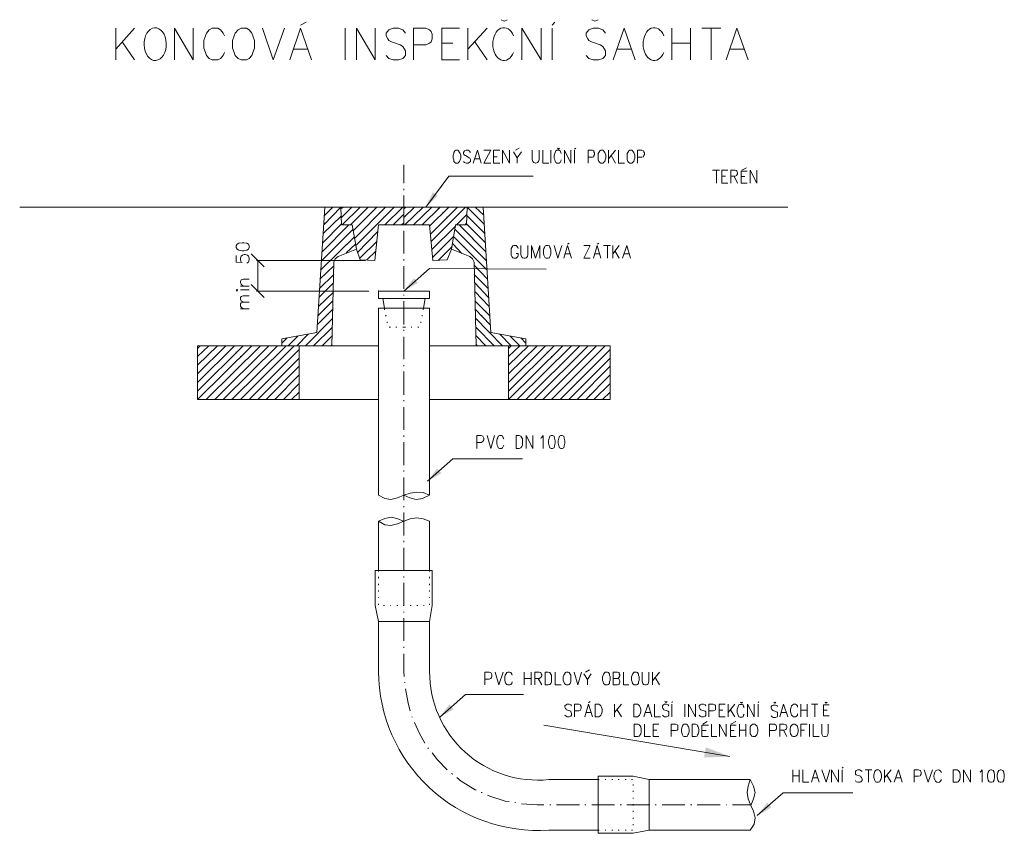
# Model space of a CAD drawing. Header units: millimetres. Extents: x 1 to 417021, y 3 to 99846.
# Tile 50 of 52: x 385778 to 387330, y 94168 to 95450. Entities that reach past the tile are written whole.
import ezdxf

# ---------------------------------------------------------------- set-up
doc = ezdxf.new("R2010")
doc.units = ezdxf.units.MM
doc.layers.add('PDF3_Celobarevné výplně', color=7, linetype='Continuous')
doc.layers.add('PDF3_Geometrie', color=7, linetype='Continuous')

msp = doc.modelspace()

# ---------------------------------------------------------------- linework, layer by layer
at = {"layer": 'PDF3_Celobarevné výplně', "lineweight": 18, "transparency": 33554559}
for points in [[(386418.044, 95154.497), (386436.669, 95172.276), (386429.05, 95178.202)], [(386383.334, 95022.427), (386405.345, 95035.126), (386399.419, 95042.746)], [(386420.584, 94722.73), (386442.596, 94735.429), (386435.823, 94743.049)], [(386440.056, 94351.072), (386462.068, 94363.771), (386455.295, 94371.391)], [(386897.221, 94289.27), (386859.124, 94303.663), (386856.584, 94287.577)], [(386940.398, 94196.144), (386962.409, 94208.843), (386956.483, 94216.463)]]:
    msp.add_solid(points, dxfattribs=at)
at = {"layer": 'PDF3_Geometrie', "lineweight": 18}
for points in [[(386541.548, 95447.539), (386536.68, 95449.868)], [(386541.548, 95447.539), (386546.415, 95449.868)], [(386684.627, 95447.539), (386679.759, 95449.868)], [(386684.627, 95447.539), (386689.494, 95449.868)], [(385929.555, 95386.466), (385929.555, 95436.415)], [(385959.186, 95436.415), (385929.555, 95403.398)], [(386021.835, 95386.466), (386021.835, 95436.415), (386051.466, 95386.466), (386051.466, 95436.415)], [(386100.569, 95424.563), (386098.876, 95428.796), (386094.643, 95433.876), (386090.41, 95436.415), (386081.097, 95436.415), (386076.864, 95433.876), (386072.631, 95428.796), (386070.938, 95424.563), (386068.398, 95416.943), (386068.398, 95405.091), (386070.938, 95398.318), (386072.631, 95393.239), (386076.864, 95389.006), (386081.097, 95386.466), (386090.41, 95386.466), (386094.643, 95389.006), (386098.876, 95393.239), (386100.569, 95398.318)], [(386160.677, 95436.415), (386177.609, 95386.466), (386195.388, 95436.415)], [(386203.854, 95386.466), (386220.786, 95436.415), (386237.718, 95386.466)], [(386220.786, 95441.495), (386229.252, 95445.728)], [(386291.054, 95386.466), (386291.054, 95436.415)], [(386308.833, 95386.466), (386308.833, 95436.415), (386338.464, 95386.466), (386338.464, 95436.415)], [(386385.874, 95428.796), (386381.64, 95433.876), (386374.868, 95436.415), (386366.402, 95436.415), (386359.629, 95433.876), (386355.396, 95428.796), (386355.396, 95424.563), (386357.936, 95419.483), (386359.629, 95416.943), (386363.862, 95415.25), (386377.407, 95410.171), (386381.64, 95407.631), (386383.334, 95405.091), (386385.874, 95400.858), (386385.874, 95393.239), (386381.64, 95389.006), (386374.868, 95386.466), (386366.402, 95386.466), (386359.629, 95389.006), (386355.396, 95393.239)], [(386398.572, 95386.466), (386398.572, 95436.415), (386418.044, 95436.415), (386423.971, 95433.876), (386426.51, 95431.336), (386428.204, 95427.103), (386428.204, 95419.483), (386426.51, 95415.25), (386423.971, 95412.711), (386418.044, 95410.171), (386398.572, 95410.171)], [(386471.38, 95386.466), (386443.442, 95386.466), (386443.442, 95436.415), (386471.38, 95436.415)], [(386484.079, 95386.466), (386484.079, 95436.415)], [(386514.557, 95436.415), (386484.079, 95403.398)], [(386569.586, 95386.466), (386569.586, 95436.415), (386600.064, 95386.466), (386600.064, 95436.415)], [(386616.996, 95441.495), (386621.229, 95445.728)], [(386616.996, 95386.466), (386616.996, 95436.415)], [(386701.24, 95428.796), (386697.007, 95433.876), (386690.234, 95436.415), (386681.768, 95436.415), (386674.996, 95433.876), (386670.762, 95428.796), (386670.762, 95424.563), (386673.302, 95419.483), (386674.996, 95416.943), (386679.229, 95415.25), (386692.774, 95410.171), (386697.007, 95407.631), (386698.7, 95405.091), (386701.24, 95400.858), (386701.24, 95393.239), (386697.007, 95389.006), (386690.234, 95386.466), (386681.768, 95386.466), (386674.996, 95389.006), (386670.762, 95393.239)], [(386713.508, 95386.466), (386730.44, 95436.415), (386748.219, 95386.466)], [(386805.788, 95386.466), (386805.788, 95436.415)], [(386835.419, 95436.415), (386835.419, 95386.466)], [(386853.197, 95436.415), (386882.829, 95436.415)], [(386867.59, 95436.415), (386867.59, 95386.466)], [(386891.295, 95386.466), (386908.227, 95436.415), (386926.005, 95386.466)], [(385939.714, 95415.25), (385959.186, 95386.466)], [(386209.78, 95403.398), (386231.792, 95403.398)], [(386443.442, 95412.711), (386460.374, 95412.711)], [(386495.085, 95415.25), (386514.557, 95386.466)], [(386720.281, 95403.398), (386741.446, 95403.398)], [(386805.788, 95412.711), (386835.419, 95412.711)], [(386898.067, 95403.398), (386919.233, 95403.398)], [(386559.427, 95244.237), (386565.353, 95247.623)], [(386627.162, 95245.93), (386625.469, 95247.623)], [(386627.162, 95245.93), (386628.855, 95247.623)], [(386652.553, 95245.93), (386654.246, 95247.623)], [(386488.312, 95240.85), (386486.619, 95243.39), (386484.926, 95244.237), (386481.539, 95244.237), (386479, 95243.39), (386477.306, 95240.85), (386477.306, 95239.157), (386478.153, 95237.464), (386479, 95236.617), (386480.693, 95235.771), (386484.926, 95233.231), (386486.619, 95232.385), (386487.466, 95231.538), (386488.312, 95229.845), (386488.312, 95226.458), (386486.619, 95224.765), (386484.926, 95223.918), (386481.539, 95223.918), (386479, 95224.765), (386477.306, 95226.458)], [(386492.545, 95223.918), (386499.318, 95244.237), (386505.244, 95223.918)], [(386495.085, 95230.691), (386502.705, 95230.691)], [(386509.477, 95244.237), (386520.483, 95244.237), (386509.477, 95223.918), (386520.483, 95223.918)], [(386534.875, 95223.918), (386524.716, 95223.918), (386524.716, 95244.237), (386534.875, 95244.237)], [(386524.716, 95234.078), (386530.642, 95234.078)], [(386539.108, 95223.918), (386539.108, 95244.237), (386550.114, 95223.918), (386550.114, 95244.237)], [(386556.04, 95241.697), (386561.967, 95232.385), (386568.739, 95241.697)], [(386561.967, 95232.385), (386561.967, 95223.918)], [(386585.672, 95244.237), (386585.672, 95229.845), (386586.518, 95226.458), (386588.211, 95224.765), (386590.751, 95223.918), (386591.598, 95223.918), (386594.137, 95224.765), (386595.831, 95226.458), (386596.677, 95229.845), (386596.677, 95244.237)], [(386602.604, 95244.237), (386602.604, 95223.918), (386611.916, 95223.918)], [(386615.302, 95223.918), (386615.302, 95244.237)], [(386631.468, 95239.053), (386630.621, 95240.746), (386629.775, 95243.286), (386628.082, 95244.133), (386624.695, 95244.133), (386623.002, 95243.286), (386622.155, 95240.746), (386621.309, 95239.053), (386620.462, 95236.513), (386620.462, 95231.434), (386621.309, 95228.894), (386622.155, 95227.201), (386623.002, 95224.661), (386624.695, 95223.814), (386628.082, 95223.814), (386629.775, 95224.661), (386630.621, 95227.201), (386631.468, 95228.894)], [(386636.468, 95223.918), (386636.468, 95244.237), (386646.627, 95223.918), (386646.627, 95244.237)], [(386652.553, 95223.918), (386652.553, 95244.237)], [(386673.718, 95223.918), (386673.718, 95244.237), (386680.491, 95244.237), (386683.031, 95243.39), (386683.031, 95241.697), (386683.877, 95240.004), (386683.877, 95237.464), (386683.031, 95235.771), (386683.031, 95234.078), (386680.491, 95233.231), (386673.718, 95233.231)], [(386705.889, 95223.918), (386705.889, 95244.237)], [(386716.895, 95244.237), (386705.889, 95230.691)], [(386710.122, 95235.771), (386716.895, 95223.918)], [(386721.974, 95244.237), (386721.974, 95223.918), (386731.287, 95223.918)], [(386751.605, 95223.918), (386751.605, 95244.237), (386758.378, 95244.237), (386760.918, 95243.39), (386761.765, 95241.697), (386762.611, 95240.004), (386762.611, 95237.464), (386761.765, 95235.771), (386760.918, 95234.078), (386758.378, 95233.231), (386751.605, 95233.231)], [(386383.334, 95221.379), (386383.334, 95192.594)], [(386923.465, 95216.299), (386915.846, 95212.913)], [(386418.044, 95154.497), (386454.448, 95203.6), (386587.365, 95203.6)], [(386870.129, 95212.913), (386881.135, 95212.913)], [(386876.056, 95212.913), (386876.056, 95192.594)], [(386893.834, 95192.594), (386884.522, 95192.594), (386884.522, 95212.913), (386893.834, 95212.913)], [(386884.522, 95203.6), (386890.448, 95203.6)], [(386898.914, 95192.594), (386898.914, 95212.913), (386905.687, 95212.913), (386908.227, 95212.066), (386908.227, 95211.219), (386909.073, 95208.68), (386909.073, 95206.986), (386908.227, 95205.293), (386908.227, 95204.446), (386905.687, 95203.6), (386898.914, 95203.6)], [(386903.994, 95203.6), (386909.073, 95192.594)], [(386924.312, 95192.594), (386914.999, 95192.594), (386914.999, 95211.219), (386924.312, 95211.219)], [(386914.999, 95202.753), (386920.926, 95202.753)], [(386929.392, 95192.594), (386929.392, 95212.913), (386939.551, 95192.594), (386939.551, 95212.913)], [(386383.334, 95183.281), (386383.334, 95181.588)], [(386383.334, 95173.122), (386383.334, 95136.719)], [(386191.155, 94936.074), (386191.155, 94947.08), (386246.184, 94957.239), (386258.883, 95154.497), (386508.631, 95154.497), (386520.483, 94957.239), (386575.512, 94947.08), (386575.512, 94936.074)], [(386257.19, 95126.559), (386284.281, 95154.497), (386285.128, 95126.559), (386302.06, 95126.559), (386308.833, 95088.462), (386314.759, 95071.53), (386337.617, 95070.684), (386343.543, 95126.559), (386383.334, 95126.559)], [(386258.037, 95140.951), (386271.582, 95154.497)], [(386284.281, 95151.957), (386287.668, 95154.497)], [(386285.128, 95138.412), (386301.213, 95154.497)], [(386285.975, 95126.559), (386314.759, 95154.497)], [(386299.52, 95126.559), (386327.458, 95154.497)], [(386303.753, 95117.247), (386341.004, 95154.497)], [(386305.446, 95105.394), (386354.549, 95154.497)], [(386307.986, 95094.388), (386368.095, 95154.497)], [(386338.464, 95151.957), (386338.464, 95152.804)], [(386353.703, 95126.559), (386381.64, 95154.497)], [(386383.334, 95127.406), (386383.334, 95126.559), (386423.971, 95126.559), (386429.05, 95070.684), (386451.908, 95071.53), (386458.681, 95088.462), (386464.607, 95126.559), (386482.386, 95126.559), (386483.233, 95154.497), (386510.324, 95127.406)], [(386383.334, 95151.957), (386386.72, 95154.497)], [(386383.334, 95138.412), (386400.266, 95154.497)], [(386385.027, 95126.559), (386413.811, 95154.497)], [(386398.572, 95126.559), (386427.357, 95154.497)], [(386412.118, 95126.559), (386440.903, 95154.497)], [(386423.971, 95124.866), (386454.448, 95154.497)], [(386425.664, 95112.167), (386467.994, 95154.497)], [(386426.51, 95100.315), (386480.693, 95154.497)], [(386437.516, 95151.957), (386437.516, 95152.804)], [(386509.477, 95141.798), (386495.932, 95154.497)], [(386256.343, 95113.014), (386285.128, 95140.951)], [(386345.237, 95145.184), (386345.237, 95146.031)], [(386352.009, 95138.412), (386352.009, 95139.258)], [(386366.402, 95126.559), (386383.334, 95143.491)], [(386444.289, 95145.184), (386444.289, 95146.031)], [(386451.062, 95138.412), (386451.062, 95139.258)], [(386466.301, 95126.559), (386482.386, 95142.645)], [(386511.17, 95113.014), (386482.386, 95141.798)], [(386254.65, 95084.229), (386296.98, 95126.559)], [(386255.497, 95098.621), (386285.128, 95128.252)], [(386258.883, 95129.099), (386258.883, 95129.946)], [(386265.656, 95122.326), (386265.656, 95123.173)], [(386358.782, 95131.639), (386358.782, 95132.486)], [(386379.947, 95126.559), (386383.334, 95129.946)], [(386427.357, 95087.616), (386464.607, 95124.866), (386464.607, 95125.713)], [(386457.835, 95131.639), (386457.835, 95132.486)], [(386512.864, 95084.229), (386470.534, 95126.559)], [(386479.846, 95126.559), (386482.386, 95129.099)], [(386512.017, 95098.621), (386482.386, 95128.252)], [(386252.11, 95055.445), (386305.446, 95107.934)], [(386253.804, 95069.837), (386303.753, 95119.786)], [(386272.429, 95115.554), (386272.429, 95116.4)], [(386279.202, 95108.781), (386279.202, 95109.627)], [(386310.526, 95083.382), (386341.85, 95115.554)], [(386383.334, 95117.247), (386383.334, 95081.689)], [(386429.05, 95075.763), (386462.068, 95108.781)], [(386514.557, 95055.445), (386462.068, 95107.934)], [(386513.71, 95069.837), (386463.761, 95119.786)], [(386499.318, 95111.32), (386499.318, 95112.167)], [(386506.091, 95118.093), (386506.091, 95118.94)], [(386285.975, 95102.008), (386285.975, 95102.854)], [(386292.747, 95082.536), (386307.14, 95096.082)], [(386292.747, 95095.235), (386292.747, 95096.082)], [(386313.912, 95074.07), (386341.004, 95100.315)], [(386437.516, 95070.684), (386459.528, 95092.695)], [(386474.767, 95081.689), (386460.374, 95096.928)], [(386479, 95091.002), (386479, 95091.849)], [(386485.773, 95097.775), (386485.773, 95098.621)], [(386492.545, 95104.547), (386492.545, 95105.394)], [(386563.66, 95089.309), (386562.813, 95091.002), (386561.12, 95093.542), (386560.273, 95094.388), (386556.887, 95094.388), (386555.194, 95093.542), (386553.5, 95091.002), (386552.654, 95089.309), (386552.654, 95079.15), (386553.5, 95076.61), (386555.194, 95074.917), (386556.887, 95074.07), (386560.273, 95074.07), (386561.12, 95074.917), (386562.813, 95076.61), (386563.66, 95079.15), (386563.66, 95081.689), (386560.273, 95081.689)], [(386567.893, 95094.388), (386567.893, 95079.996), (386568.739, 95076.61), (386570.433, 95074.917), (386572.972, 95074.07), (386574.666, 95074.07), (386576.359, 95074.917), (386578.052, 95076.61), (386578.899, 95079.996), (386578.899, 95094.388)], [(386584.825, 95074.07), (386584.825, 95094.388), (386590.751, 95074.07), (386597.524, 95094.388), (386597.524, 95074.07)], [(386620.382, 95094.388), (386626.308, 95074.07), (386632.234, 95094.388)], [(386635.621, 95074.07), (386641.547, 95094.388), (386647.473, 95074.07)], [(386641.547, 95096.082), (386644.087, 95097.775)], [(386666.945, 95094.388), (386677.104, 95094.388), (386666.945, 95074.07), (386677.104, 95074.07)], [(386682.184, 95074.07), (386688.11, 95094.388), (386694.036, 95074.07)], [(386688.11, 95096.082), (386690.65, 95097.775)], [(386698.269, 95094.388), (386709.275, 95094.388)], [(386704.196, 95094.388), (386704.196, 95074.07)], [(386712.662, 95074.07), (386712.662, 95094.388)], [(386722.821, 95094.388), (386712.662, 95080.843)], [(386727.9, 95074.07), (386734.673, 95094.388), (386740.6, 95074.07)], [(386308.833, 95088.462), (386280.048, 95076.61), (386274.969, 95073.223), (386273.275, 95068.144), (386269.889, 94936.074)], [(386299.52, 95088.462), (386299.52, 95089.309)], [(386324.918, 95071.53), (386339.31, 95085.076)], [(386458.681, 95088.462), (386487.466, 95076.61), (386491.699, 95073.223), (386494.238, 95068.144), (386497.625, 94936.074)], [(386472.227, 95084.229), (386472.227, 95085.076)], [(386637.314, 95080.843), (386644.934, 95080.843)], [(386683.877, 95080.843), (386691.497, 95080.843)], [(386716.048, 95085.922), (386722.821, 95074.07)], [(386730.44, 95080.843), (386738.06, 95080.843)], [(386323.225, 95070.684), (386151.365, 95070.684)], [(386153.058, 95070.684), (386153.058, 95022.427)], [(386251.264, 95041.052), (386273.275, 95062.217)], [(386383.334, 95072.377), (386383.334, 95070.684)], [(386383.334, 95061.371), (386383.334, 95025.814)], [(386451.908, 95071.53), (386451.908, 95072.377)], [(386515.403, 95041.052), (386494.238, 95063.064)], [(386250.417, 95026.66), (386273.275, 95048.672)], [(386383.334, 95022.427), (386423.971, 95057.985), (386607.683, 95057.138)], [(386516.25, 95026.66), (386494.238, 95048.672)], [(386249.571, 95012.268), (386272.429, 95035.126)], [(386517.097, 95012.268), (386495.085, 95035.126)], [(386328.305, 95022.427), (386151.365, 95022.427)], [(386248.724, 94997.876), (386272.429, 95020.734)], [(386383.334, 95016.501), (386383.334, 95015.655)], [(386517.943, 94997.876), (386495.085, 95021.581)], [(386247.877, 94983.484), (386271.582, 95007.188)], [(386252.11, 95001.262), (386252.11, 95002.109)], [(386350.316, 95010.575), (386352.856, 94995.336), (386352.856, 94992.796)], [(386383.334, 95006.342), (386383.334, 94969.938)], [(386417.198, 95010.575), (386414.658, 94995.336), (386413.811, 94992.796)], [(386518.79, 94983.484), (386495.085, 95007.188)], [(386247.031, 94969.091), (386271.582, 94993.643)], [(386258.883, 94994.489), (386258.883, 94995.336)], [(386265.656, 94987.717), (386265.656, 94988.563)], [(386423.971, 94700.719), (386423.971, 94995.336), (386343.543, 94995.336), (386343.543, 94700.719), (386353.703, 94695.639), (386363.015, 94693.946), (386373.174, 94696.486), (386383.334, 94700.719), (386393.493, 94704.105), (386403.652, 94705.798), (386413.811, 94704.952), (386423.971, 94700.719), (386412.965, 94695.639), (386402.806, 94693.946), (386392.646, 94696.486), (386383.334, 94700.719)], [(386354.549, 94984.33), (386355.396, 94982.637)], [(386412.118, 94984.33), (386412.118, 94982.637)], [(386519.637, 94969.091), (386495.932, 94993.643)], [(386506.091, 94983.484), (386506.091, 94984.33)], [(386512.864, 94990.256), (386512.864, 94991.103)], [(386228.406, 94936.074), (386270.736, 94979.251)], [(386357.089, 94974.171), (386357.089, 94972.478)], [(386410.425, 94974.171), (386410.425, 94972.478)], [(386539.108, 94936.074), (386495.932, 94980.097)], [(386499.318, 94976.711), (386499.318, 94977.557)], [(386201.314, 94936.074), (386216.553, 94951.313)], [(386214.86, 94936.074), (386232.639, 94954.699)], [(386241.105, 94936.074), (386270.736, 94965.705)], [(386254.65, 94936.074), (386270.736, 94952.159)], [(386360.475, 94965.705), (386362.169, 94965.705)], [(386370.635, 94965.705), (386372.328, 94965.705)], [(386381.64, 94965.705), (386383.334, 94965.705), (386385.874, 94965.705)], [(386383.334, 94961.472), (386383.334, 94959.779)], [(386396.033, 94965.705), (386395.186, 94965.705)], [(386407.039, 94965.705), (386405.345, 94965.705)], [(386525.563, 94936.074), (386496.778, 94965.705)], [(386512.864, 94936.074), (386496.778, 94952.159)], [(386548.421, 94931.841), (386552.654, 94936.074), (386534.875, 94954.699)], [(386548.421, 94919.142), (386566.2, 94936.074), (386550.961, 94951.313)], [(386058.239, 94931.841), (386062.472, 94936.074)], [(386058.239, 94919.142), (386076.017, 94936.074)], [(386058.239, 94905.596), (386089.563, 94936.074)], [(386058.239, 94892.051), (386103.108, 94936.074)], [(386058.239, 94878.505), (386116.654, 94936.074)], [(386058.239, 94864.959), (386130.2, 94936.074)], [(386058.239, 94851.414), (386143.745, 94936.074)], [(386071.784, 94851.414), (386157.291, 94936.074)], [(386085.33, 94851.414), (386170.837, 94936.074)], [(386098.876, 94851.414), (386184.382, 94936.074)], [(386112.421, 94851.414), (386197.928, 94936.074)], [(386125.967, 94851.414), (386210.627, 94936.074)], [(386191.155, 94940.307), (386199.621, 94948.773)], [(386218.246, 94936.074), (386218.246, 94851.414)], [(386268.196, 94936.074), (386269.889, 94937.767)], [(386383.334, 94950.466), (386383.334, 94914.909)], [(386499.318, 94936.074), (386496.778, 94938.614)], [(386548.421, 94936.074), (386548.421, 94851.414), (386633.928, 94936.074)], [(386548.421, 94905.596), (386579.745, 94936.074)], [(386548.421, 94892.051), (386593.291, 94936.074)], [(386548.421, 94878.505), (386606.837, 94936.074)], [(386548.421, 94864.959), (386620.382, 94936.074)], [(386561.967, 94851.414), (386647.473, 94936.074)], [(386575.512, 94940.307), (386567.893, 94948.773)], [(386575.512, 94851.414), (386661.019, 94936.074)], [(386589.058, 94851.414), (386673.718, 94936.074)], [(386602.604, 94851.414), (386687.264, 94936.074)], [(386616.149, 94851.414), (386700.809, 94936.074)], [(386112.421, 94931.841), (386112.421, 94932.687)], [(386119.194, 94925.915), (386119.194, 94926.761)], [(386125.967, 94919.142), (386125.967, 94919.989)], [(386139.512, 94851.414), (386218.246, 94930.148)], [(386602.604, 94931.841), (386602.604, 94932.687)], [(386609.376, 94925.915), (386609.376, 94926.761)], [(386616.149, 94919.142), (386616.149, 94919.989)], [(386629.695, 94851.414), (386708.429, 94930.148)], [(386132.74, 94912.369), (386132.74, 94913.216)], [(386139.512, 94905.596), (386139.512, 94906.443)], [(386153.058, 94851.414), (386218.246, 94916.602)], [(386383.334, 94905.596), (386383.334, 94903.903)], [(386622.922, 94912.369), (386622.922, 94913.216)], [(386629.695, 94905.596), (386629.695, 94906.443)], [(386643.24, 94851.414), (386708.429, 94916.602)], [(386146.285, 94898.824), (386146.285, 94899.67)], [(386153.058, 94892.051), (386153.058, 94892.897)], [(386166.604, 94851.414), (386218.246, 94903.903)], [(386180.149, 94851.414), (386218.246, 94890.357)], [(386383.334, 94895.437), (386383.334, 94859.033)], [(386636.468, 94898.824), (386636.468, 94899.67)], [(386643.24, 94892.051), (386643.24, 94892.897)], [(386656.786, 94851.414), (386708.429, 94903.903)], [(386670.332, 94851.414), (386708.429, 94890.357)], [(386159.831, 94885.278), (386159.831, 94886.124)], [(386166.604, 94878.505), (386166.604, 94879.352)], [(386193.695, 94851.414), (386218.246, 94876.812)], [(386650.013, 94885.278), (386650.013, 94886.124)], [(386656.786, 94878.505), (386656.786, 94879.352)], [(386683.031, 94851.414), (386708.429, 94876.812)], [(386173.377, 94871.732), (386173.377, 94872.579)], [(386180.149, 94864.959), (386180.149, 94865.806)], [(386186.922, 94858.187), (386186.922, 94859.033)], [(386206.394, 94851.414), (386218.246, 94863.266)], [(386663.559, 94871.732), (386663.559, 94872.579)], [(386670.332, 94864.959), (386670.332, 94865.806)], [(386676.258, 94858.187), (386676.258, 94859.033)], [(386696.576, 94851.414), (386708.429, 94863.266)], [(386383.334, 94850.567), (386383.334, 94848.874)], [(386383.334, 94839.561), (386383.334, 94804.004)], [(386383.334, 94794.691), (386383.334, 94792.998)], [(386383.334, 94784.532), (386383.334, 94748.128)], [(386498.471, 94774.373), (386498.471, 94794.691), (386505.244, 94794.691), (386507.784, 94793.845), (386508.631, 94792.998), (386509.477, 94790.458), (386509.477, 94787.919), (386508.631, 94786.225), (386507.784, 94785.379), (386505.244, 94783.686), (386498.471, 94783.686)], [(386514.557, 94794.691), (386520.483, 94774.373), (386526.409, 94794.691)], [(386540.802, 94789.612), (386539.955, 94791.305), (386539.108, 94793.845), (386537.415, 94794.691), (386534.029, 94794.691), (386532.335, 94793.845), (386531.489, 94791.305), (386530.642, 94789.612), (386529.796, 94787.072), (386529.796, 94781.992), (386530.642, 94779.453), (386531.489, 94777.759), (386532.335, 94775.22), (386534.029, 94774.373), (386537.415, 94774.373), (386539.108, 94775.22), (386539.955, 94777.759), (386540.802, 94779.453)], [(386576.359, 94774.373), (386576.359, 94794.691), (386586.518, 94774.373), (386586.518, 94794.691)], [(386598.91, 94790.458), (386600.603, 94791.305), (386603.143, 94794.691), (386603.143, 94774.373)], [(386420.584, 94722.73), (386460.374, 94758.288), (386570.433, 94758.288)], [(386383.334, 94739.662), (386383.334, 94737.969)], [(386383.334, 94728.656), (386383.334, 94693.099)], [(386383.334, 94683.787), (386383.334, 94682.094)], [(386383.334, 94673.627), (386383.334, 94637.224)], [(386423.971, 94580.501), (386423.971, 94582.194), (386423.971, 94660.082), (386413.811, 94663.468), (386403.652, 94665.161), (386393.493, 94663.468), (386383.334, 94660.082), (386373.174, 94655.849), (386363.015, 94653.309), (386353.703, 94654.156), (386343.543, 94660.082), (386353.703, 94664.315), (386363.862, 94666.008), (386374.021, 94663.468), (386384.18, 94659.235)], [(386343.543, 94660.082), (386343.543, 94582.194), (386343.543, 94580.501)], [(386383.334, 94628.758), (386383.334, 94627.064)], [(386383.334, 94617.752), (386383.334, 94582.194)], [(386343.543, 94572.035), (386343.543, 94570.342)], [(386383.334, 94572.882), (386383.334, 94571.189)], [(386423.971, 94570.342), (386423.971, 94572.035)], [(386343.543, 94561.029), (386343.543, 94559.336)], [(386343.543, 94550.87), (386343.543, 94549.177)], [(386383.334, 94562.723), (386383.334, 94526.319)], [(386423.971, 94559.336), (386423.971, 94561.029)], [(386423.971, 94549.177), (386423.971, 94550.87)], [(386343.543, 94539.864), (386343.543, 94539.018)], [(386423.971, 94539.018), (386423.971, 94539.864)], [(386343.543, 94529.705), (386343.543, 94528.012)], [(386351.163, 94527.165), (386352.856, 94527.165)], [(386362.169, 94527.165), (386363.015, 94527.165)], [(386372.328, 94527.165), (386374.021, 94527.165)], [(386382.487, 94527.165), (386384.18, 94527.165)], [(386383.334, 94517.006), (386383.334, 94516.159)], [(386393.493, 94527.165), (386395.186, 94527.165)], [(386403.652, 94527.165), (386405.345, 94527.165)], [(386414.658, 94527.165), (386415.504, 94527.165)], [(386423.971, 94528.012), (386423.971, 94529.705)], [(386343.543, 94501.767), (386343.543, 94422.187)], [(386383.334, 94506.847), (386383.334, 94471.29)], [(386423.971, 94501.767), (386423.971, 94422.187)], [(386383.334, 94461.977), (386383.334, 94460.284)], [(386383.334, 94450.971), (386383.334, 94423.033), (386384.18, 94415.414)], [(386669.485, 94422.187), (386676.258, 94425.573)], [(386511.17, 94401.868), (386511.17, 94422.187), (386517.943, 94422.187), (386520.483, 94421.34), (386521.33, 94419.647), (386522.176, 94417.954), (386522.176, 94415.414), (386521.33, 94413.721), (386520.483, 94412.028), (386517.943, 94411.181), (386511.17, 94411.181)], [(386527.256, 94422.187), (386533.182, 94401.868), (386539.955, 94422.187)], [(386554.347, 94417.107), (386553.5, 94418.8), (386551.807, 94421.34), (386550.114, 94422.187), (386547.574, 94422.187), (386545.881, 94421.34), (386544.188, 94418.8), (386543.341, 94417.107), (386542.495, 94414.567), (386542.495, 94409.488), (386543.341, 94406.948), (386544.188, 94404.408), (386545.881, 94402.715), (386547.574, 94401.868), (386550.114, 94401.868), (386551.807, 94402.715), (386553.5, 94404.408), (386554.347, 94406.948)], [(386572.972, 94401.868), (386572.972, 94422.187)], [(386572.972, 94412.028), (386583.978, 94412.028)], [(386583.978, 94422.187), (386583.978, 94401.868)], [(386589.904, 94401.868), (386589.904, 94422.187), (386596.677, 94422.187), (386599.217, 94421.34), (386600.064, 94419.647), (386600.91, 94417.954), (386600.91, 94416.261), (386600.064, 94414.567), (386599.217, 94413.721), (386596.677, 94412.028), (386589.904, 94412.028)], [(386594.984, 94412.028), (386600.91, 94401.868)], [(386622.075, 94422.187), (386622.075, 94401.868), (386631.388, 94401.868)], [(386651.706, 94422.187), (386657.633, 94401.868), (386663.559, 94422.187)], [(386666.945, 94419.647), (386672.871, 94410.334), (386678.798, 94419.647)], [(386672.871, 94410.334), (386672.871, 94401.868)], [(386720.281, 94412.028), (386722.821, 94411.181), (386722.821, 94410.334), (386723.668, 94408.641), (386723.668, 94406.101), (386722.821, 94403.562), (386722.821, 94402.715), (386720.281, 94401.868), (386713.508, 94401.868), (386713.508, 94422.187), (386720.281, 94422.187), (386722.821, 94421.34), (386722.821, 94419.647), (386723.668, 94417.954), (386723.668, 94416.261), (386722.821, 94414.567), (386722.821, 94413.721), (386720.281, 94412.028), (386713.508, 94412.028)], [(386729.594, 94422.187), (386729.594, 94401.868), (386738.06, 94401.868)], [(386759.225, 94422.187), (386759.225, 94407.795), (386760.071, 94404.408), (386760.918, 94402.715), (386763.458, 94401.868), (386765.151, 94401.868), (386767.691, 94402.715), (386768.537, 94404.408), (386769.384, 94407.795), (386769.384, 94422.187)], [(386775.31, 94401.868), (386775.31, 94422.187)], [(386786.316, 94422.187), (386775.31, 94408.641)], [(386779.543, 94413.721), (386786.316, 94401.868)], [(386385.027, 94406.101), (386385.027, 94405.255)], [(386385.874, 94395.942), (386390.107, 94373.084), (386393.493, 94361.231)], [(386440.056, 94351.072), (386480.693, 94386.63), (386572.126, 94386.63)], [(386647.473, 94368.851), (386646.627, 94370.544), (386644.087, 94371.391), (386640.701, 94371.391), (386639.007, 94370.544), (386637.314, 94368.851), (386637.314, 94367.158), (386638.161, 94364.618), (386639.007, 94363.771), (386639.854, 94362.925), (386644.934, 94361.231), (386646.627, 94360.385), (386646.627, 94359.538), (386647.473, 94356.998), (386647.473, 94354.459), (386646.627, 94352.765), (386644.087, 94351.919), (386640.701, 94351.919), (386639.007, 94352.765), (386637.314, 94354.459)], [(386652.553, 94351.919), (386652.553, 94371.391), (386659.326, 94371.391), (386661.866, 94370.544), (386661.866, 94369.697), (386662.712, 94368.004), (386662.712, 94364.618), (386661.866, 94362.925), (386661.866, 94362.078), (386659.326, 94361.231), (386652.553, 94361.231)], [(386668.638, 94351.919), (386674.565, 94371.391), (386680.491, 94351.919)], [(386674.565, 94373.931), (386677.104, 94375.624)], [(386715.201, 94351.919), (386715.201, 94371.391)], [(386726.207, 94371.391), (386715.201, 94358.692)], [(386719.435, 94362.925), (386726.207, 94351.919)], [(386761.765, 94351.919), (386768.537, 94371.391), (386774.464, 94351.919)], [(386778.697, 94371.391), (386778.697, 94351.919), (386788.009, 94351.919)], [(386801.015, 94368.851), (386800.169, 94370.544), (386797.629, 94371.391), (386794.242, 94371.391), (386792.549, 94370.544), (386790.856, 94368.851), (386790.856, 94367.158), (386791.703, 94364.618), (386792.549, 94363.771), (386793.396, 94362.925), (386798.476, 94361.231), (386800.169, 94360.385), (386801.015, 94359.538), (386801.015, 94354.459), (386800.169, 94352.765), (386797.629, 94351.919), (386794.242, 94351.919), (386792.549, 94352.765), (386790.856, 94354.459)], [(386796.695, 94374.262), (386795.002, 94375.955)], [(386796.695, 94374.262), (386798.388, 94375.955)], [(386805.788, 94373.931), (386806.634, 94375.624)], [(386805.788, 94351.919), (386805.788, 94371.391)], [(386826.106, 94351.919), (386826.106, 94371.391)], [(386832.032, 94351.919), (386832.032, 94371.391), (386843.038, 94351.919), (386843.038, 94371.391)], [(386859.124, 94368.851), (386858.277, 94370.544), (386855.737, 94371.391), (386852.351, 94371.391), (386850.658, 94370.544), (386848.964, 94368.851), (386848.964, 94367.158), (386849.811, 94364.618), (386850.658, 94363.771), (386851.504, 94362.925), (386856.584, 94361.231), (386858.277, 94360.385), (386859.124, 94359.538), (386859.124, 94354.459), (386858.277, 94352.765), (386855.737, 94351.919), (386852.351, 94351.919), (386850.658, 94352.765), (386848.964, 94354.459)], [(386864.203, 94351.919), (386864.203, 94371.391), (386870.976, 94371.391), (386873.516, 94370.544), (386874.363, 94369.697), (386874.363, 94362.925), (386873.516, 94362.078), (386870.976, 94361.231), (386864.203, 94361.231)], [(386889.601, 94351.919), (386880.289, 94351.919), (386880.289, 94371.391), (386889.601, 94371.391)], [(386880.289, 94362.078), (386886.215, 94362.078)], [(386894.681, 94351.919), (386894.681, 94371.391)], [(386904.84, 94371.391), (386894.681, 94358.692)], [(386898.067, 94362.925), (386904.84, 94351.919)], [(386919.819, 94366.283), (386918.972, 94367.976), (386918.125, 94370.516), (386916.432, 94371.363), (386913.046, 94371.363), (386911.353, 94370.516), (386910.506, 94367.976), (386909.659, 94366.283), (386908.813, 94363.743), (386908.813, 94358.663), (386909.659, 94356.124), (386910.506, 94354.431), (386911.353, 94351.891), (386913.046, 94351.044), (386916.432, 94351.044), (386918.125, 94351.891), (386918.972, 94354.431), (386919.819, 94356.124)], [(386915.513, 94373.16), (386913.82, 94374.853)], [(386915.513, 94373.16), (386917.206, 94374.853)], [(386925.159, 94351.919), (386925.159, 94371.391), (386935.318, 94351.919), (386935.318, 94371.391)], [(386942.091, 94373.931), (386942.937, 94375.624)], [(386942.091, 94351.919), (386942.091, 94371.391)], [(386972.452, 94367.715), (386971.606, 94369.408), (386969.066, 94370.255), (386965.679, 94370.255), (386963.986, 94369.408), (386962.293, 94367.715), (386962.293, 94366.022), (386963.139, 94363.482), (386963.986, 94362.635), (386964.833, 94361.789), (386969.912, 94360.096), (386971.606, 94359.249), (386972.452, 94358.402), (386972.452, 94353.323), (386971.606, 94351.63), (386969.066, 94350.783), (386965.679, 94350.783), (386963.986, 94351.63), (386962.293, 94353.323)], [(386968.132, 94373.126), (386966.439, 94374.819)], [(386968.132, 94373.126), (386969.825, 94374.819)], [(386975.955, 94351.919), (386981.881, 94371.391), (386988.654, 94351.919)], [(387003.893, 94367.158), (387003.893, 94368.851), (387002.199, 94370.544), (387000.506, 94371.391), (386997.12, 94371.391), (386996.273, 94370.544), (386994.58, 94368.851), (386993.733, 94367.158), (386992.887, 94363.771), (386992.887, 94359.538), (386993.733, 94356.152), (386994.58, 94354.459), (386996.273, 94352.765), (386997.12, 94351.919), (387000.506, 94351.919), (387002.199, 94352.765), (387003.893, 94354.459), (387003.893, 94356.152)], [(387008.972, 94351.919), (387008.972, 94371.391)], [(387008.972, 94362.078), (387019.131, 94362.078)], [(387019.131, 94371.391), (387019.131, 94351.919)], [(387025.904, 94371.391), (387036.064, 94371.391)], [(387030.984, 94371.391), (387030.984, 94351.919)], [(387053.89, 94353.051), (387044.578, 94353.051), (387044.578, 94370.83), (387053.89, 94370.83)], [(387044.578, 94362.364), (387050.504, 94362.364)], [(387049.054, 94373.126), (387047.361, 94374.819)], [(387049.054, 94373.126), (387050.747, 94374.819)], [(386396.033, 94351.919), (386396.879, 94351.072)], [(386670.332, 94358.692), (386677.951, 94358.692)], [(386764.304, 94358.692), (386771.924, 94358.692)], [(386978.495, 94358.692), (386986.114, 94358.692)], [(386400.266, 94342.606), (386407.885, 94325.674), (386416.351, 94310.435)], [(386897.221, 94289.27), (386604.297, 94338.373)], [(386762.611, 94340.066), (386762.611, 94320.595), (386771.924, 94320.595)], [(386785.469, 94320.595), (386776.157, 94320.595), (386776.157, 94340.066), (386785.469, 94340.066)], [(386776.157, 94330.754), (386782.083, 94330.754)], [(386804.941, 94320.595), (386804.941, 94340.066), (386811.714, 94340.066), (386814.254, 94339.22), (386815.1, 94338.373), (386815.1, 94331.6), (386814.254, 94330.754), (386811.714, 94329.907), (386804.941, 94329.907)], [(386863.357, 94320.595), (386853.197, 94320.595), (386853.197, 94338.373), (386863.357, 94338.373)], [(386861.664, 94344.299), (386854.891, 94340.066)], [(386868.436, 94340.066), (386868.436, 94320.595), (386876.902, 94320.595)], [(386881.135, 94320.595), (386881.135, 94340.066), (386891.295, 94320.595), (386891.295, 94340.066)], [(386907.38, 94320.595), (386898.067, 94320.595), (386898.067, 94338.373), (386907.38, 94338.373)], [(386906.533, 94344.299), (386898.914, 94340.066)], [(386912.46, 94320.595), (386912.46, 94340.066)], [(386912.46, 94330.754), (386922.619, 94330.754)], [(386922.619, 94340.066), (386922.619, 94320.595)], [(386959.869, 94320.595), (386959.869, 94340.066), (386967.489, 94340.066), (386969.182, 94339.22), (386970.028, 94338.373), (386970.875, 94336.68), (386970.875, 94333.294), (386970.028, 94331.6), (386969.182, 94330.754), (386967.489, 94329.907), (386959.869, 94329.907)], [(386975.955, 94320.595), (386975.955, 94340.066), (386982.728, 94340.066), (386985.267, 94339.22), (386986.114, 94338.373), (386986.96, 94336.68), (386986.96, 94334.987), (386986.114, 94332.447), (386985.267, 94331.6), (386982.728, 94330.754), (386975.955, 94330.754)], [(386981.881, 94330.754), (386986.96, 94320.595)], [(387008.972, 94320.595), (387008.972, 94340.066), (387019.131, 94340.066)], [(387008.972, 94330.754), (387014.898, 94330.754)], [(387022.518, 94320.595), (387022.518, 94340.066)], [(387028.444, 94340.066), (387028.444, 94320.595), (387037.757, 94320.595)], [(387041.99, 94340.066), (387041.99, 94325.674), (387042.836, 94323.134), (387043.683, 94321.441), (387046.223, 94320.595), (387047.916, 94320.595), (387050.456, 94321.441), (387051.302, 94323.134), (387052.149, 94325.674), (387052.149, 94340.066)], [(386853.197, 94329.907), (386859.97, 94329.907)], [(386898.067, 94329.907), (386903.994, 94329.907)], [(386421.431, 94302.816), (386422.277, 94301.969)], [(386428.204, 94295.197), (386436.669, 94284.191), (386451.908, 94268.105)], [(386996.273, 94248.633), (386996.273, 94268.105)], [(387006.432, 94268.105), (387006.432, 94248.633)], [(387012.359, 94268.105), (387012.359, 94248.633), (387021.671, 94248.633)], [(387025.904, 94248.633), (387031.83, 94268.105), (387037.757, 94248.633)], [(387041.99, 94268.105), (387048.762, 94248.633), (387054.689, 94268.105)], [(387057.229, 94248.633), (387057.229, 94268.105), (387068.234, 94248.633), (387068.234, 94268.105)], [(387074.161, 94270.645), (387075.854, 94272.338)], [(387074.161, 94248.633), (387074.161, 94268.105)], [(387105.485, 94265.566), (387103.791, 94267.259), (387102.098, 94268.105), (387098.712, 94268.105), (387096.172, 94267.259), (387095.326, 94265.566), (387095.326, 94261.332), (387096.172, 94260.486), (387097.865, 94259.639), (387102.945, 94257.946), (387103.791, 94257.1), (387104.638, 94256.253), (387105.485, 94253.713), (387105.485, 94251.173), (387103.791, 94249.48), (387102.098, 94248.633), (387098.712, 94248.633), (387096.172, 94249.48), (387095.326, 94251.173)], [(387110.564, 94268.105), (387120.724, 94268.105)], [(387115.644, 94268.105), (387115.644, 94248.633)], [(387141.042, 94248.633), (387141.042, 94268.105)], [(387151.201, 94268.105), (387141.042, 94255.406)], [(387156.281, 94248.633), (387163.054, 94268.105), (387168.98, 94248.633)], [(387187.605, 94248.633), (387187.605, 94268.105), (387194.378, 94268.105), (387196.918, 94267.259), (387197.764, 94266.412), (387198.611, 94264.719), (387198.611, 94261.332), (387197.764, 94259.639), (387196.918, 94258.793), (387194.378, 94257.946), (387187.605, 94257.946)], [(387203.69, 94268.105), (387209.617, 94248.633), (387216.39, 94268.105)], [(387265.492, 94248.633), (387265.492, 94268.105), (387276.498, 94248.633), (387276.498, 94268.105)], [(387291.654, 94264.719), (387292.5, 94265.566), (387295.04, 94268.105), (387295.04, 94248.633)], [(386458.681, 94262.179), (386460.374, 94261.332)], [(386467.147, 94256.253), (386473.92, 94250.327), (386495.932, 94236.781), (386497.625, 94236.781)], [(386700.809, 94252.866), (386701.656, 94252.866)], [(386710.968, 94252.866), (386712.662, 94252.866)], [(386721.128, 94252.866), (386722.821, 94252.866)], [(386732.133, 94252.866), (386733.827, 94252.866)], [(386742.293, 94252.866), (386743.986, 94252.866)], [(386770.23, 94173.286), (386929.392, 94173.286), (386935.318, 94182.598), (386937.011, 94192.758), (386934.471, 94202.917), (386930.238, 94212.23), (386926.005, 94222.389), (386924.312, 94232.548), (386926.005, 94242.707), (386929.392, 94252.866), (386770.23, 94252.866)], [(386929.392, 94252.866), (386934.471, 94242.707), (386937.011, 94232.548), (386934.471, 94222.389), (386930.238, 94212.23)], [(386996.273, 94258.793), (387006.432, 94258.793)], [(387027.597, 94255.406), (387035.217, 94255.406)], [(387144.428, 94259.639), (387151.201, 94248.633)], [(387158.821, 94255.406), (387166.44, 94255.406)], [(386744.833, 94245.247), (386744.833, 94243.554)], [(386505.244, 94232.548), (386506.938, 94232.548)], [(386515.403, 94228.315), (386518.79, 94226.622), (386543.341, 94219.002), (386549.268, 94218.156)], [(386744.833, 94235.088), (386744.833, 94233.395)], [(386744.833, 94224.082), (386744.833, 94223.235)], [(386940.398, 94196.144), (386981.034, 94231.701), (387091.093, 94231.701)], [(386558.58, 94216.463), (386559.427, 94216.463)], [(386568.739, 94214.769), (386593.291, 94213.076), (386604.297, 94213.076)], [(386613.609, 94213.076), (386615.302, 94213.076)], [(386623.769, 94213.076), (386660.172, 94213.076)], [(386668.638, 94213.076), (386670.332, 94213.076)], [(386679.644, 94213.076), (386715.201, 94213.076)], [(386724.514, 94213.076), (386726.207, 94213.076)], [(386734.673, 94213.076), (386771.077, 94213.076)], [(386744.833, 94213.923), (386744.833, 94212.23)], [(386779.543, 94213.076), (386781.236, 94213.076)], [(386790.549, 94213.076), (386826.106, 94213.076)], [(386835.419, 94213.076), (386837.112, 94213.076)], [(386845.578, 94213.076), (386881.982, 94213.076)], [(386891.295, 94213.076), (386892.141, 94213.076)], [(386901.454, 94213.076), (386930.238, 94213.076)], [(386744.833, 94203.764), (386744.833, 94202.07)], [(386744.833, 94192.758), (386744.833, 94191.065)], [(386744.833, 94182.598), (386744.833, 94180.905)], [(386701.656, 94173.286), (386700.809, 94173.286)], [(386712.662, 94173.286), (386710.968, 94173.286)], [(386722.821, 94173.286), (386721.128, 94173.286)], [(386733.827, 94173.286), (386732.133, 94173.286)], [(386743.986, 94173.286), (386742.293, 94173.286)]]:
    msp.add_lwpolyline(points, dxfattribs=at)
for points in [[(386126.813, 95436.415), (386122.58, 95433.876), (386117.501, 95428.796), (386115.808, 95424.563), (386113.268, 95416.943), (386113.268, 95405.091), (386115.808, 95398.318), (386117.501, 95393.239), (386122.58, 95389.006), (386126.813, 95386.466), (386135.279, 95386.466), (386139.512, 95389.006), (386143.745, 95393.239), (386145.439, 95398.318), (386147.978, 95405.091), (386147.978, 95416.943), (386145.439, 95424.563), (386143.745, 95428.796), (386139.512, 95433.876), (386135.279, 95436.415)], [(386465.454, 95244.237), (386463.761, 95243.39), (386462.068, 95240.85), (386462.068, 95239.157), (386461.221, 95236.617), (386461.221, 95231.538), (386462.068, 95228.998), (386462.068, 95226.458), (386463.761, 95224.765), (386465.454, 95223.918), (386468.84, 95223.918), (386469.687, 95224.765), (386471.38, 95226.458), (386472.227, 95228.998), (386473.073, 95231.538), (386473.073, 95236.617), (386472.227, 95239.157), (386471.38, 95240.85), (386469.687, 95243.39), (386468.84, 95244.237)], [(386694.036, 95244.237), (386692.343, 95243.39), (386690.65, 95240.85), (386689.803, 95239.157), (386689.803, 95228.998), (386690.65, 95226.458), (386692.343, 95224.765), (386694.036, 95223.918), (386697.423, 95223.918), (386698.269, 95224.765), (386699.963, 95226.458), (386700.809, 95228.998), (386701.656, 95231.538), (386701.656, 95236.617), (386700.809, 95239.157), (386699.963, 95240.85), (386698.269, 95243.39), (386697.423, 95244.237)], [(386739.753, 95244.237), (386738.06, 95243.39), (386736.367, 95240.85), (386735.52, 95239.157), (386735.52, 95228.998), (386736.367, 95226.458), (386738.06, 95224.765), (386739.753, 95223.918), (386743.139, 95223.918), (386743.986, 95224.765), (386745.679, 95226.458), (386746.526, 95228.998), (386747.372, 95231.538), (386747.372, 95236.617), (386746.526, 95239.157), (386745.679, 95240.85), (386743.986, 95243.39), (386743.139, 95244.237)], [(386383.334, 95154.497), (386284.281, 95154.497), (386285.128, 95126.559), (386302.06, 95126.559), (386308.833, 95088.462), (386314.759, 95071.53), (386337.617, 95070.684), (386343.543, 95126.559), (386383.334, 95126.559)], [(386464.607, 95126.559), (386482.386, 95126.559), (386483.233, 95154.497), (386383.334, 95154.497), (386383.334, 95126.559), (386423.971, 95126.559), (386429.05, 95070.684), (386451.908, 95071.53), (386458.681, 95088.462)], [(386508.631, 95154.497), (386483.233, 95154.497), (386482.386, 95126.559), (386464.607, 95126.559), (386458.681, 95088.462), (386487.466, 95076.61), (386491.699, 95073.223), (386494.238, 95068.144), (386497.625, 94936.074), (386575.512, 94936.074), (386575.512, 94947.08), (386520.483, 94957.239)], [(386607.683, 95094.388), (386605.99, 95093.542), (386605.143, 95091.002), (386604.297, 95089.309), (386603.45, 95086.769), (386603.45, 95081.689), (386604.297, 95079.15), (386605.143, 95076.61), (386605.99, 95074.917), (386607.683, 95074.07), (386611.069, 95074.07), (386612.763, 95074.917), (386613.609, 95076.61), (386614.456, 95079.15), (386615.302, 95081.689), (386615.302, 95086.769), (386614.456, 95089.309), (386613.609, 95091.002), (386612.763, 95093.542), (386611.069, 95094.388)], [(386343.543, 95010.575), (386423.971, 95010.575), (386423.971, 95022.427), (386343.543, 95022.427)], [(386058.239, 94936.074), (386343.543, 94936.074), (386343.543, 94851.414), (386058.239, 94851.414)], [(386218.246, 94936.074), (386058.239, 94936.074), (386058.239, 94851.414), (386218.246, 94851.414)], [(386708.429, 94936.074), (386423.971, 94936.074), (386423.971, 94851.414), (386708.429, 94851.414)], [(386708.429, 94936.074), (386548.421, 94936.074), (386548.421, 94851.414), (386708.429, 94851.414)], [(386560.273, 94774.373), (386560.273, 94794.691), (386565.353, 94794.691), (386567.893, 94793.845), (386569.586, 94791.305), (386570.433, 94789.612), (386570.433, 94779.453), (386569.586, 94777.759), (386567.893, 94775.22), (386565.353, 94774.373)], [(386615.842, 94794.691), (386613.302, 94793.845), (386612.455, 94790.458), (386611.609, 94786.225), (386611.609, 94782.839), (386612.455, 94778.606), (386613.302, 94775.22), (386615.842, 94774.373), (386617.535, 94774.373), (386620.075, 94775.22), (386620.921, 94778.606), (386621.768, 94782.839), (386621.768, 94786.225), (386620.921, 94790.458), (386620.075, 94793.845), (386617.535, 94794.691)], [(386631.081, 94794.691), (386628.541, 94793.845), (386627.694, 94790.458), (386626.847, 94786.225), (386626.847, 94782.839), (386627.694, 94778.606), (386628.541, 94775.22), (386631.081, 94774.373), (386632.774, 94774.373), (386635.314, 94775.22), (386636.16, 94778.606), (386637.007, 94782.839), (386637.007, 94786.225), (386636.16, 94790.458), (386635.314, 94793.845), (386632.774, 94794.691)], [(386423.971, 94501.767), (386428.204, 94527.165), (386428.204, 94582.194), (386338.464, 94582.194), (386338.464, 94527.165), (386343.543, 94501.767)], [(386605.99, 94401.868), (386605.99, 94422.187), (386611.069, 94422.187), (386613.609, 94421.34), (386615.302, 94418.8), (386616.149, 94417.107), (386616.149, 94406.948), (386615.302, 94404.408), (386613.609, 94402.715), (386611.069, 94401.868)], [(386639.007, 94422.187), (386638.161, 94421.34), (386636.468, 94418.8), (386635.621, 94417.107), (386634.774, 94414.567), (386634.774, 94409.488), (386635.621, 94406.948), (386636.468, 94404.408), (386638.161, 94402.715), (386639.007, 94401.868), (386642.394, 94401.868), (386644.087, 94402.715), (386645.78, 94404.408), (386646.627, 94406.948), (386646.627, 94417.107), (386645.78, 94418.8), (386644.087, 94421.34), (386642.394, 94422.187)], [(386700.809, 94422.187), (386699.963, 94421.34), (386698.269, 94418.8), (386697.423, 94417.107), (386696.576, 94414.567), (386696.576, 94409.488), (386697.423, 94406.948), (386698.269, 94404.408), (386699.963, 94402.715), (386700.809, 94401.868), (386704.196, 94401.868), (386705.889, 94402.715), (386707.582, 94404.408), (386707.582, 94406.948), (386708.429, 94409.488), (386708.429, 94414.567), (386707.582, 94417.107), (386707.582, 94418.8), (386705.889, 94421.34), (386704.196, 94422.187)], [(386746.526, 94422.187), (386745.679, 94421.34), (386743.986, 94418.8), (386743.139, 94417.107), (386742.293, 94414.567), (386742.293, 94409.488), (386743.139, 94406.948), (386743.986, 94404.408), (386745.679, 94402.715), (386746.526, 94401.868), (386749.912, 94401.868), (386751.605, 94402.715), (386753.298, 94404.408), (386753.298, 94406.948), (386754.145, 94409.488), (386754.145, 94414.567), (386753.298, 94417.107), (386753.298, 94418.8), (386751.605, 94421.34), (386749.912, 94422.187)], [(386684.724, 94351.919), (386684.724, 94371.391), (386690.65, 94371.391), (386692.343, 94370.544), (386694.036, 94368.851), (386694.883, 94367.158), (386695.73, 94363.771), (386695.73, 94359.538), (386694.883, 94356.152), (386694.036, 94354.459), (386692.343, 94352.765), (386690.65, 94351.919)], [(386745.679, 94351.919), (386745.679, 94371.391), (386751.605, 94371.391), (386753.298, 94370.544), (386754.992, 94368.851), (386755.838, 94367.158), (386756.685, 94363.771), (386756.685, 94359.538), (386755.838, 94356.152), (386754.992, 94354.459), (386753.298, 94352.765), (386751.605, 94351.919)], [(386746.526, 94320.595), (386746.526, 94340.066), (386752.452, 94340.066), (386754.145, 94339.22), (386755.838, 94337.527), (386756.685, 94335.833), (386757.532, 94332.447), (386757.532, 94328.214), (386756.685, 94324.828), (386755.838, 94323.134), (386754.145, 94321.441), (386752.452, 94320.595)], [(386825.26, 94340.066), (386823.566, 94339.22), (386822.72, 94337.527), (386821.873, 94335.833), (386821.027, 94332.447), (386821.027, 94328.214), (386821.873, 94324.828), (386822.72, 94323.134), (386823.566, 94321.441), (386825.26, 94320.595), (386828.646, 94320.595), (386830.339, 94321.441), (386831.186, 94323.134), (386832.032, 94324.828), (386832.879, 94328.214), (386832.879, 94332.447), (386832.032, 94335.833), (386831.186, 94337.527), (386830.339, 94339.22), (386828.646, 94340.066)], [(386837.959, 94320.595), (386837.959, 94340.066), (386843.038, 94340.066), (386845.578, 94339.22), (386846.425, 94337.527), (386847.271, 94335.833), (386848.118, 94332.447), (386848.118, 94328.214), (386847.271, 94324.828), (386846.425, 94323.134), (386845.578, 94321.441), (386843.038, 94320.595)], [(386933.625, 94340.066), (386931.931, 94339.22), (386930.238, 94337.527), (386929.392, 94335.833), (386929.392, 94324.828), (386930.238, 94323.134), (386931.931, 94321.441), (386933.625, 94320.595), (386937.011, 94320.595), (386937.858, 94321.441), (386939.551, 94323.134), (386940.398, 94324.828), (386941.244, 94328.214), (386941.244, 94332.447), (386940.398, 94335.833), (386939.551, 94337.527), (386937.858, 94339.22), (386937.011, 94340.066)], [(386997.12, 94340.066), (386995.427, 94339.22), (386993.733, 94337.527), (386992.887, 94335.833), (386992.04, 94332.447), (386992.04, 94328.214), (386992.887, 94324.828), (386993.733, 94323.134), (386995.427, 94321.441), (386997.12, 94320.595), (386999.66, 94320.595), (387001.353, 94321.441), (387003.046, 94323.134), (387003.893, 94324.828), (387004.739, 94328.214), (387004.739, 94332.447), (387003.893, 94335.833), (387003.046, 94337.527), (387001.353, 94339.22), (386999.66, 94340.066)], [(387128.343, 94268.105), (387126.65, 94267.259), (387125.803, 94265.566), (387124.957, 94263.872), (387124.11, 94260.486), (387124.11, 94256.253), (387124.957, 94252.866), (387125.803, 94251.173), (387126.65, 94249.48), (387128.343, 94248.633), (387131.729, 94248.633), (387133.423, 94249.48), (387134.269, 94251.173), (387135.116, 94252.866), (387135.963, 94256.253), (387135.963, 94260.486), (387135.116, 94263.872), (387134.269, 94265.566), (387133.423, 94267.259), (387131.729, 94268.105)], [(387249.407, 94248.633), (387249.407, 94268.105), (387255.333, 94268.105), (387257.026, 94267.259), (387258.72, 94265.566), (387259.566, 94263.872), (387260.413, 94260.486), (387260.413, 94256.253), (387259.566, 94252.866), (387258.72, 94251.173), (387257.026, 94249.48), (387255.333, 94248.633)], [(387307.739, 94268.105), (387306.046, 94267.259), (387304.353, 94264.719), (387303.506, 94259.639), (387303.506, 94257.1), (387304.353, 94252.02), (387306.046, 94249.48), (387307.739, 94248.633), (387309.432, 94248.633), (387311.972, 94249.48), (387313.665, 94252.02), (387314.512, 94257.1), (387314.512, 94259.639), (387313.665, 94264.719), (387311.972, 94267.259), (387309.432, 94268.105)], [(387322.978, 94268.105), (387321.285, 94267.259), (387319.592, 94264.719), (387318.745, 94259.639), (387318.745, 94257.1), (387319.592, 94252.02), (387321.285, 94249.48), (387322.978, 94248.633), (387324.671, 94248.633), (387327.211, 94249.48), (387328.904, 94252.02), (387329.751, 94257.1), (387329.751, 94259.639), (387328.904, 94264.719), (387327.211, 94267.259), (387324.671, 94268.105)], [(386689.803, 94257.946), (386744.833, 94257.946), (386770.23, 94252.866), (386770.23, 94173.286), (386744.833, 94168.206), (386689.803, 94168.206)]]:
    msp.add_lwpolyline(points, close=True, dxfattribs=at)
at = {"layer": 'PDF3_Geometrie', "lineweight": 9}
for points in [[(386258.883, 95154.497), (385778.013, 95154.497)], [(386508.631, 95154.497), (386988.654, 95154.497)], [(386163.217, 95060.524), (386142.899, 95080.843)], [(386337.617, 95070.684), (386337.617, 95071.53)], [(386142.899, 95032.586), (386163.217, 95012.268)], [(386153.058, 95022.427), (386153.058, 95023.274)], [(386343.543, 95022.427), (386343.543, 95023.274)]]:
    msp.add_lwpolyline(points, dxfattribs=at)
at = {"layer": 'PDF3_Geometrie', "color": 3, "lineweight": 9}
for points in [[(386119.194, 95091.002), (386120.887, 95088.462), (386123.427, 95086.769), (386128.507, 95085.922), (386131.047, 95085.922), (386136.126, 95086.769), (386138.666, 95088.462), (386139.512, 95091.002), (386139.512, 95093.542), (386138.666, 95096.082), (386136.126, 95097.775), (386131.047, 95098.621), (386128.507, 95098.621), (386123.427, 95097.775), (386120.887, 95096.082), (386119.194, 95093.542)], [(386120.887, 95022.427), (386121.734, 95024.12), (386120.887, 95024.967), (386119.194, 95024.12)]]:
    msp.add_lwpolyline(points, close=True, dxfattribs=at)
for points in [[(386119.194, 95078.303), (386119.194, 95068.144), (386128.507, 95067.297), (386126.813, 95068.144), (386125.967, 95071.53), (386125.967, 95074.07), (386126.813, 95077.456), (386129.353, 95079.15), (386131.893, 95079.996), (386133.586, 95079.996), (386136.973, 95079.15), (386138.666, 95077.456), (386139.512, 95074.07), (386139.512, 95071.53), (386138.666, 95068.144), (386137.819, 95067.297), (386136.126, 95066.45)], [(386130.2, 95030.047), (386126.813, 95033.433), (386125.967, 95035.126), (386125.967, 95037.666), (386126.813, 95040.206), (386130.2, 95041.052), (386139.512, 95041.052)], [(386139.512, 95030.047), (386125.967, 95030.047)], [(386125.967, 95024.12), (386139.512, 95024.12)], [(386130.2, 95004.649), (386126.813, 95007.188), (386125.967, 95009.728), (386125.967, 95012.268), (386126.813, 95013.961), (386130.2, 95014.808), (386139.512, 95014.808)], [(386130.2, 94994.489), (386126.813, 94997.029), (386125.967, 94998.722), (386125.967, 95002.109), (386126.813, 95003.802), (386130.2, 95004.649), (386139.512, 95004.649)], [(386139.512, 94994.489), (386125.967, 94994.489)]]:
    msp.add_lwpolyline(points, dxfattribs=at)
at = {"layer": 'PDF3_Geometrie', "lineweight": 18}
for points in [[(386343.543, 94423.033, 0.43294539), (386611.916, 94173.286), (386689.803, 94173.286), (386691.497, 94173.286)], [(386423.971, 94423.033, 0.44676347), (386611.916, 94252.866), (386689.803, 94252.866), (386691.497, 94252.866)]]:
    msp.add_lwpolyline(points, format="xyb", dxfattribs=at)
for centre, major_axis, ratio, start_param, end_param in [((385991.554, 95411.404), (-0.126, 25.825), 0.67848103, 0.2483889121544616, 6.531574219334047), ((386541.126, 95411.444), (-0.005, 25.8), 0.67842107, 5.2456756, 10.46167326), ((386778.019, 95411.444), (-0.005, 25.8), 0.67842107, 5.2456756, 10.46167326), ((387225.322, 94258.347), (-0.031, -9.966), 0.65709477, 2.16051754, 7.27380399)]:
    msp.add_ellipse(centre, major_axis=major_axis, ratio=ratio, start_param=start_param, end_param=end_param, dxfattribs=at)

doc.saveas('drawing.dxf')
